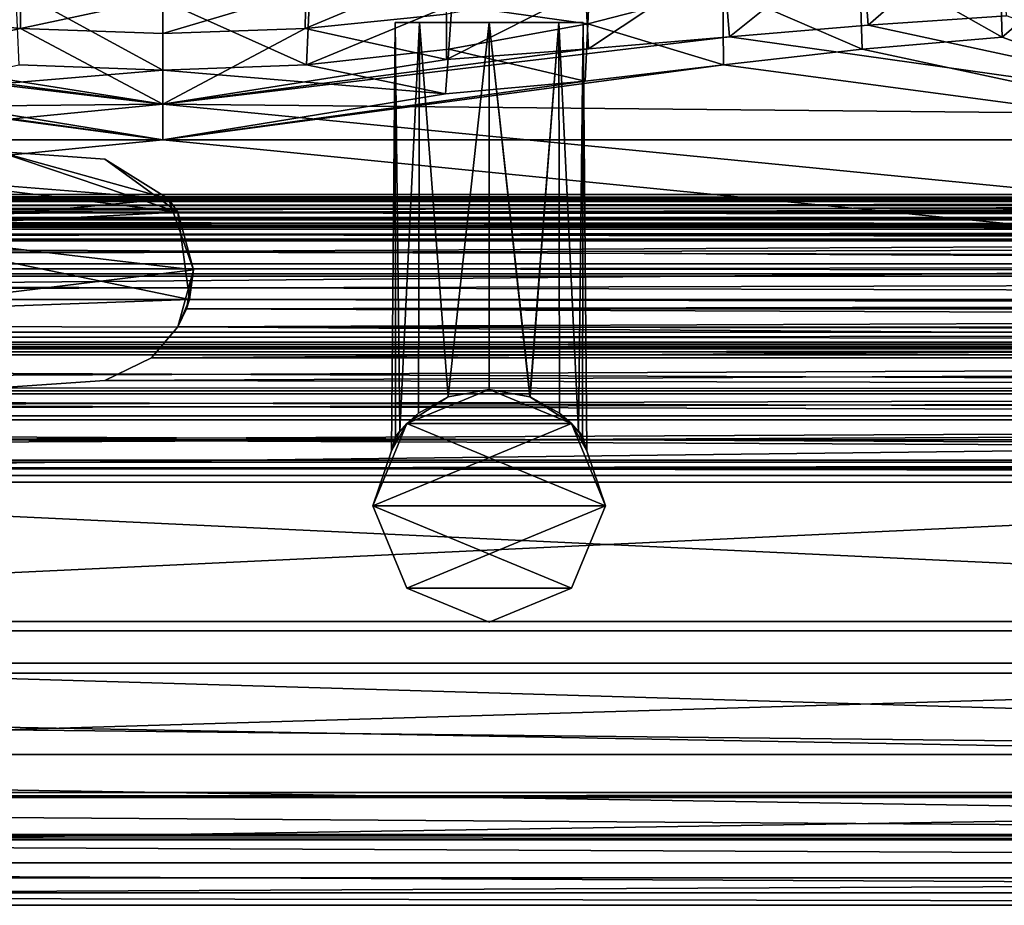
# Model space of a CAD drawing. Header units: metres. Extents: x 0 to 804, y -808 to 0.
# Tile 29 of 105: x 392 to 462, y -808 to -745. Entities that reach past the tile are written whole.
import ezdxf

# ---------------------------------------------------------------- set-up
doc = ezdxf.new("R2010")
doc.units = ezdxf.units.M

msp = doc.modelspace()

# ---------------------------------------------------------------- linework, layer by layer
at = {"layer": 'None012'}
for points in [[(403.065704, -758.395264, 196.059692), (382.898804, -755.893799, 196.059692), (390.303925, -754.105164, 196.059692)], [(390.303925, -754.105164, 2030.059692), (382.898804, -755.893799, 2030.059692), (402.418427, -757.455505, 2030.059692)], [(397.9039, -754.629761, 196.059692), (403.065704, -758.395264, 196.059692), (390.303925, -754.105164, 196.059692)], [(390.303925, -754.105164, 2030.059692), (397.9039, -754.629761, 2030.059692), (390.303925, -754.105164, 196.059692)], [(397.9039, -754.629761, 2030.059692), (397.9039, -754.629761, 196.059692), (390.303925, -754.105164, 196.059692)], [(397.9039, -754.629761, 2030.059692), (390.303925, -754.105164, 2030.059692), (402.418427, -757.455505, 2030.059692)], [(397.9039, -754.629761, 2030.059692), (402.418427, -757.455505, 2030.059692), (397.9039, -754.629761, 196.059692)], [(402.418427, -757.455505, 2030.059692), (403.065704, -758.395264, 196.059692), (397.9039, -754.629761, 196.059692)], [(382.898804, -755.893799, 196.059692), (403.065704, -758.395264, 196.059692), (379.755951, -759.603943, 196.059692)], [(402.418427, -757.455505, 2030.059692), (382.898804, -755.893799, 2030.059692), (379.755951, -759.603943, 2030.059692)], [(734.166931, -757.62915, 2059.741455), (734.166931, -757.134216, 2058.244873), (76.706596, -757.62915, 2059.741455)], [(734.166931, -757.134216, 2058.244873), (76.706596, -757.134216, 2058.244873), (76.706596, -757.62915, 2059.741455)], [(734.166931, -757.134216, 2058.244873), (734.166931, -757.928223, 2057.706299), (76.706596, -757.134216, 2058.244873)], [(734.166931, -757.928223, 2057.706299), (76.706596, -757.928223, 2057.706299), (76.706596, -757.134216, 2058.244873)], [(76.706596, -757.450256, 166.680649), (76.706596, -757.134216, 167.874451), (734.166931, -757.62915, 166.377975)], [(76.706596, -757.134216, 167.874451), (734.166931, -757.134216, 167.874451), (734.166931, -757.62915, 166.377975)], [(76.706596, -757.134216, 167.874451), (76.706596, -757.928223, 168.413025), (734.166931, -757.134216, 167.874451)], [(76.706596, -757.928223, 168.413025), (734.166931, -757.928223, 168.413025), (734.166931, -757.134216, 167.874451)], [(734.166931, -757.928467, 2038.013062), (734.166931, -757.134399, 2037.474731), (76.706596, -757.928772, 2038.013062)], [(76.706596, -757.928772, 2038.013062), (734.166931, -757.134399, 2037.474731), (76.706596, -757.134399, 2037.474854)], [(734.166931, -757.134399, 2037.474731), (734.166931, -757.450378, 2036.28064), (76.706596, -757.134399, 2037.474854)], [(76.706596, -757.134399, 2037.474854), (734.166931, -757.450378, 2036.28064), (76.706596, -757.450378, 2036.28064)], [(76.706596, -757.928467, 188.106323), (76.706596, -757.134399, 188.644684), (734.166931, -757.928467, 188.106323)], [(734.166931, -757.928467, 188.106323), (76.706596, -757.134399, 188.644684), (734.166931, -757.134399, 188.644684)], [(76.706596, -757.134399, 188.644684), (76.706596, -757.625854, 190.123825), (734.166931, -757.134399, 188.644684)], [(734.166931, -757.134399, 188.644684), (76.706596, -757.625854, 190.123825), (734.166931, -757.450378, 189.838791)], [(76.706596, -758.126831, 163.555466), (76.706596, -757.450256, 166.680649), (734.166931, -757.62915, 166.377975)], [(734.166931, -759.395203, 2034.28894), (76.706596, -758.977234, 2034.404419), (734.166931, -757.450378, 2036.28064)], [(76.706596, -758.977234, 2034.404419), (76.706596, -757.450378, 2036.28064), (734.166931, -757.450378, 2036.28064)], [(76.706596, -757.625854, 190.123825), (76.706596, -759.395203, 191.83049), (734.166931, -757.450378, 189.838791)], [(76.706596, -759.395203, 191.83049), (734.166931, -759.395203, 191.83049), (734.166931, -757.450378, 189.838791)], [(734.166931, -758.126831, 2062.563965), (734.166931, -757.62915, 2059.741455), (76.706596, -758.126831, 2062.563965)], [(734.166931, -757.62915, 2059.741455), (76.706596, -757.62915, 2059.741455), (76.706596, -758.126831, 2062.563965)], [(734.166931, -758.126831, 163.555466), (76.706596, -758.126831, 163.555466), (734.166931, -757.62915, 166.377975)], [(734.166931, -757.928223, 2057.706299), (734.166931, -758.848694, 2057.977051), (76.706596, -757.928223, 2057.706299)], [(734.166931, -758.848694, 2057.977051), (76.706596, -758.848694, 2057.977051), (76.706596, -757.928223, 2057.706299)], [(76.706596, -757.928223, 168.413025), (76.706596, -758.848694, 168.142456), (734.166931, -757.928223, 168.413025)], [(76.706596, -758.848694, 168.142456), (734.166931, -758.848694, 168.142456), (734.166931, -757.928223, 168.413025)], [(734.166931, -758.848877, 2037.74231), (734.166931, -757.928467, 2038.013062), (76.706596, -758.849182, 2037.742065)], [(76.706596, -758.849182, 2037.742065), (734.166931, -757.928467, 2038.013062), (76.706596, -757.928772, 2038.013062)], [(734.166931, -758.848877, 188.377106), (76.706596, -758.848877, 188.377106), (76.706596, -757.928467, 188.106323)], [(734.166931, -758.848877, 188.377106), (76.706596, -757.928467, 188.106323), (734.166931, -757.928467, 188.106323)], [(402.418427, -757.455505, 2030.059692), (379.755951, -759.603943, 2030.059692), (404.178284, -762.481689, 2030.059692)], [(402.418427, -757.455505, 2030.059692), (404.178284, -762.481689, 2030.059692), (403.065704, -758.395264, 196.059692)], [(76.706596, -758.126831, 2062.563965), (76.706596, -758.773376, 2063.055176), (734.166931, -758.126831, 2062.563965)], [(76.706596, -758.773376, 2063.055176), (734.166931, -758.773376, 2063.055176), (734.166931, -758.126831, 2062.563965)], [(734.166931, -758.126831, 163.555466), (734.166931, -758.773376, 163.064209), (76.706596, -758.126831, 163.555466)], [(734.166931, -758.773376, 163.064209), (76.706596, -758.773376, 163.064209), (76.706596, -758.126831, 163.555466)], [(403.065704, -758.395264, 196.059692), (403.899353, -764.577271, 196.059692), (379.755951, -759.603943, 196.059692)], [(404.178284, -762.481689, 2030.059692), (403.899353, -764.577271, 196.059692), (403.065704, -758.395264, 196.059692)], [(76.706596, -758.773376, 2063.055176), (76.706596, -758.977234, 2063.059814), (734.166931, -758.773376, 2063.055176)], [(76.706596, -758.977234, 2063.059814), (734.166931, -759.317688, 2062.452637), (734.166931, -758.773376, 2063.055176)], [(76.706596, -758.773376, 163.064209), (734.166931, -758.773376, 163.064209), (76.706596, -758.977234, 163.119003)], [(734.166931, -758.773376, 163.064209), (734.166931, -759.317688, 163.666733), (76.706596, -758.977234, 163.119003)], [(734.166931, -758.848694, 2057.977051), (734.166931, -758.911865, 2059.210449), (76.706596, -758.848694, 2057.977051)], [(734.166931, -758.911865, 2059.210449), (76.706596, -758.977234, 2058.175293), (76.706596, -758.848694, 2057.977051)], [(76.706596, -758.848694, 168.142456), (76.706596, -758.977234, 167.944183), (734.166931, -758.848694, 168.142456)], [(76.706596, -758.977234, 167.944183), (76.706596, -758.977234, 166.25499), (734.166931, -758.848694, 168.142456)], [(734.166931, -758.848694, 168.142456), (76.706596, -758.977234, 166.25499), (734.166931, -758.911865, 166.908859)], [(734.166931, -758.881165, 2036.011597), (734.166931, -758.848877, 2037.74231), (76.706596, -758.977234, 2035.85498)], [(734.166931, -758.848877, 2037.74231), (76.706596, -758.977234, 2037.544434), (76.706596, -758.977234, 2035.85498)], [(76.706596, -758.977234, 2037.544434), (734.166931, -758.848877, 2037.74231), (76.706596, -758.849182, 2037.742065)], [(350.67746, -758.911865, 189.610458), (76.706596, -758.848877, 188.377106), (734.166931, -758.848877, 188.377106)], [(734.166931, -758.881165, 2036.011597), (76.706596, -758.977234, 2035.85498), (734.166931, -759.603638, 2035.470703)], [(734.166931, -758.881165, 190.107834), (734.166931, -759.603638, 190.648727), (76.706596, -758.977234, 189.423004)], [(734.166931, -758.881165, 190.107834), (76.706596, -758.977234, 189.423004), (350.67746, -758.911865, 189.610458)], [(734.166931, -758.911865, 2059.210449), (734.166931, -759.603638, 2060.248779), (76.706596, -758.977234, 2059.022949)], [(734.166931, -758.911865, 2059.210449), (76.706596, -758.977234, 2059.022949), (76.706596, -758.977234, 2058.175293)], [(734.166931, -758.911865, 166.908859), (76.706596, -758.977234, 166.25499), (734.166931, -759.603638, 165.87059)], [(76.706596, -762.924561, 2033.666626), (76.706596, -758.977234, 2034.404419), (734.166931, -759.395203, 2034.28894)], [(76.706596, -758.977234, 2035.85498), (76.706596, -759.603638, 2035.470703), (734.166931, -759.603638, 2035.470703)], [(734.166931, -759.603638, 2060.248779), (76.706596, -759.603638, 2060.248779), (76.706596, -758.977234, 2059.022949)], [(76.706596, -758.977234, 2063.059814), (76.706596, -759.317688, 2062.452637), (734.166931, -759.317688, 2062.452637)], [(76.706596, -758.977234, 163.119003), (734.166931, -759.317688, 163.666733), (76.706596, -759.317688, 163.666733)], [(76.706596, -758.977234, 166.25499), (76.706596, -759.603638, 165.87059), (734.166931, -759.603638, 165.87059)], [(734.166931, -759.603638, 190.648727), (76.706596, -759.603638, 190.648727), (76.706596, -758.977234, 189.423004)], [(734.166931, -759.607605, 2061.739258), (734.166931, -759.317688, 2062.452637), (76.706596, -759.607605, 2061.739258)], [(734.166931, -759.317688, 2062.452637), (76.706596, -759.317688, 2062.452637), (76.706596, -759.607605, 2061.739258)], [(76.706596, -759.607605, 164.380203), (76.706596, -759.317688, 163.666733), (734.166931, -759.607605, 164.380203)], [(76.706596, -759.317688, 163.666733), (734.166931, -759.317688, 163.666733), (734.166931, -759.607605, 164.380203)], [(734.166931, -758.881165, 190.107834), (350.67746, -758.911865, 189.610458), (734.166931, -758.848877, 188.377106)], [(734.166931, -762.924561, 2033.666626), (76.706596, -762.924561, 2033.666626), (734.166931, -759.395203, 2034.28894)], [(734.166931, -759.395203, 191.83049), (76.706596, -759.395203, 191.83049), (734.166931, -762.924561, 192.452805)], [(76.706596, -759.395203, 191.83049), (76.706596, -762.924561, 192.452805), (734.166931, -762.924561, 192.452805)], [(734.166931, -759.603638, 2035.470703), (76.706596, -759.603638, 2035.470703), (734.166931, -760.429932, 2035.324951)], [(76.706596, -759.603638, 2035.470703), (76.706596, -760.429932, 2035.324951), (734.166931, -760.429932, 2035.324951)], [(734.166931, -760.429932, 2060.394531), (76.706596, -760.429932, 2060.394531), (734.166931, -759.603638, 2060.248779)], [(76.706596, -760.429932, 2060.394531), (76.706596, -759.603638, 2060.248779), (734.166931, -759.603638, 2060.248779)], [(734.166931, -759.603638, 165.87059), (76.706596, -759.603638, 165.87059), (734.166931, -760.429932, 165.724899)], [(76.706596, -759.603638, 165.87059), (76.706596, -760.429932, 165.724899), (734.166931, -760.429932, 165.724899)], [(76.706596, -760.429932, 190.794479), (76.706596, -759.603638, 190.648727), (734.166931, -760.429932, 190.794479)], [(76.706596, -759.603638, 190.648727), (734.166931, -759.603638, 190.648727), (734.166931, -760.429932, 190.794479)], [(734.166931, -760.317627, 2061.440918), (734.166931, -759.607605, 2061.739258), (76.706596, -760.317627, 2061.440918)], [(734.166931, -759.607605, 2061.739258), (76.706596, -759.607605, 2061.739258), (76.706596, -760.317627, 2061.440918)], [(76.706596, -760.317627, 164.678574), (76.706596, -759.607605, 164.380203), (734.166931, -760.317627, 164.678574)], [(76.706596, -759.607605, 164.380203), (734.166931, -759.607605, 164.380203), (734.166931, -760.317627, 164.678574)], [(379.755951, -759.603943, 196.059692), (403.899353, -764.577271, 196.059692), (379.779633, -765.449707, 196.059692)], [(379.755951, -759.603943, 2030.059692), (379.779633, -765.449707, 2030.059692), (404.178284, -762.481689, 2030.059692)], [(76.706596, -760.317627, 2061.440918), (76.706596, -766.16394, 2061.440918), (734.166931, -760.317627, 2061.440918)], [(76.706596, -766.16394, 2061.440918), (734.166931, -766.911072, 2061.440918), (734.166931, -760.317627, 2061.440918)], [(76.706596, -760.317627, 164.678574), (734.166931, -760.317627, 164.678574), (76.706596, -766.16394, 164.678574)], [(734.166931, -760.317627, 164.678574), (734.166931, -766.911072, 164.678574), (76.706596, -766.16394, 164.678574)], [(734.166931, -762.061462, 2035.764038), (734.166931, -760.429932, 2035.324951), (76.706596, -762.061462, 2035.764038)], [(734.166931, -760.429932, 2035.324951), (76.706596, -760.429932, 2035.324951), (76.706596, -762.061462, 2035.764038)], [(734.166931, -760.429932, 2060.394531), (734.166931, -762.061584, 2059.955322), (76.706596, -760.429932, 2060.394531)], [(734.166931, -762.061584, 2059.955322), (76.706596, -762.061584, 2059.955322), (76.706596, -760.429932, 2060.394531)], [(76.706596, -760.429932, 165.724899), (76.706596, -762.061584, 166.164032), (734.166931, -760.429932, 165.724899)], [(76.706596, -762.061584, 166.164032), (734.166931, -762.061584, 166.164032), (734.166931, -760.429932, 165.724899)], [(76.706596, -762.061462, 190.355423), (76.706596, -760.429932, 190.794479), (734.166931, -762.061462, 190.355423)], [(76.706596, -760.429932, 190.794479), (734.166931, -760.429932, 190.794479), (734.166931, -762.061462, 190.355423)], [(734.166931, -762.777283, 2037.294556), (734.166931, -762.061462, 2035.764038), (76.706596, -762.777283, 2037.294556)], [(734.166931, -762.061462, 2035.764038), (76.706596, -762.061462, 2035.764038), (76.706596, -762.777283, 2037.294556)], [(76.706596, -762.777283, 188.824814), (76.706596, -762.061462, 190.355423), (734.166931, -762.777283, 188.824814)], [(76.706596, -762.061462, 190.355423), (734.166931, -762.061462, 190.355423), (734.166931, -762.777283, 188.824814)], [(734.166931, -762.061584, 2059.955322), (734.166931, -762.777283, 2058.424805), (76.706596, -762.061584, 2059.955322)], [(734.166931, -762.777283, 2058.424805), (76.706596, -762.777283, 2058.424805), (76.706596, -762.061584, 2059.955322)], [(76.706596, -762.061584, 166.164032), (76.706596, -762.777283, 167.694504), (734.166931, -762.061584, 166.164032)], [(76.706596, -762.777283, 167.694504), (734.166931, -762.777283, 167.694504), (734.166931, -762.061584, 166.164032)], [(734.166931, -762.777283, 2058.424805), (734.166931, -762.777283, 2037.294556), (76.706596, -762.777283, 2058.424805)], [(734.166931, -762.777283, 2037.294556), (76.706596, -762.777283, 2037.294556), (76.706596, -762.777283, 2058.424805)], [(734.166931, -762.777283, 167.694504), (76.706596, -762.777283, 167.694504), (734.166931, -762.777283, 188.824814)], [(76.706596, -762.777283, 167.694504), (76.706596, -762.777283, 188.824814), (734.166931, -762.777283, 188.824814)], [(404.178284, -762.481689, 2030.059692), (379.779633, -765.449707, 2030.059692), (403.899353, -764.577271, 2030.059692)], [(403.894318, -764.595825, 2024.464722), (403.080902, -766.533386, 207.213135), (404.178284, -762.481689, 2030.059692)], [(404.178284, -762.481689, 2030.059692), (403.080902, -766.533386, 207.213135), (403.688232, -765.242126, 204.962509)], [(403.688232, -765.242126, 204.962509), (403.899353, -764.577271, 201.462875), (404.178284, -762.481689, 2030.059692)], [(403.899353, -764.577271, 2030.059692), (403.894318, -764.595825, 2024.464722), (404.178284, -762.481689, 2030.059692)], [(403.899353, -764.577271, 201.462875), (403.899353, -764.577271, 196.059692), (404.178284, -762.481689, 2030.059692)], [(76.706596, -764.577271, 2031.696899), (76.706596, -762.924561, 2033.666626), (734.166931, -764.577271, 2031.696899)], [(76.706596, -762.924561, 2033.666626), (734.166931, -762.924561, 2033.666626), (734.166931, -764.577271, 2031.696899)], [(76.706596, -762.924561, 192.452805), (76.706596, -764.577271, 194.42247), (734.166931, -762.924561, 192.452805)], [(76.706596, -764.577271, 194.42247), (734.166931, -764.577271, 194.42247), (734.166931, -762.924561, 192.452805)], [(734.166931, -764.577271, 2031.696899), (403.899353, -764.577271, 2030.059692), (76.706596, -764.577271, 2031.696899)], [(403.899353, -764.577271, 2030.059692), (379.779633, -765.449707, 2030.059692), (76.706596, -764.577271, 2031.696899)], [(379.779633, -765.449707, 196.059692), (403.899353, -764.577271, 196.059692), (76.706596, -764.577271, 194.42247)], [(76.706596, -764.577271, 194.42247), (403.899353, -764.577271, 196.059692), (734.166931, -764.577271, 194.42247)], [(403.894318, -764.595825, 2024.464722), (403.688232, -765.242126, 2021.15686), (403.080902, -766.533386, 207.213135)], [(734.166931, -765.242126, 2021.15686), (403.688232, -765.242126, 2021.15686), (734.166931, -764.577271, 2024.656494)], [(403.688232, -765.242126, 2021.15686), (403.894318, -764.595825, 2024.464722), (734.166931, -764.577271, 2024.656494)], [(403.899353, -764.577271, 201.462875), (403.688232, -765.242126, 204.962509), (734.166931, -765.242126, 204.962509)], [(734.166931, -764.577271, 2024.656494), (403.894318, -764.595825, 2024.464722), (403.899353, -764.577271, 2030.059692)], [(734.166931, -764.577271, 2031.696899), (734.166931, -764.577271, 2024.656494), (403.899353, -764.577271, 2030.059692)], [(403.899353, -764.577271, 196.059692), (734.166931, -764.577271, 201.462875), (734.166931, -764.577271, 194.42247)], [(403.899353, -764.577271, 196.059692), (403.899353, -764.577271, 201.462875), (734.166931, -764.577271, 201.462875)], [(734.166931, -764.577271, 201.462875), (403.899353, -764.577271, 201.462875), (734.166931, -765.242126, 204.962509)], [(734.166931, -766.535828, 2018.904175), (403.080902, -766.533386, 2018.90625), (403.688232, -765.242126, 2021.15686)], [(403.688232, -765.242126, 204.962509), (403.080902, -766.533386, 207.213135), (734.166931, -765.242126, 204.962509)], [(403.080902, -766.533386, 207.213135), (734.166931, -766.535828, 207.215256), (734.166931, -765.242126, 204.962509)], [(403.688232, -765.242126, 2021.15686), (403.080902, -766.533386, 2018.90625), (403.080902, -766.533386, 207.213135)], [(734.166931, -765.242126, 2021.15686), (734.166931, -766.535828, 2018.904175), (403.688232, -765.242126, 2021.15686)], [(76.706596, -766.16394, 2061.440918), (76.706596, -766.911072, 2061.440918), (734.166931, -766.911072, 2061.440918)], [(76.706596, -766.16394, 164.678574), (734.166931, -766.911072, 164.678574), (76.706596, -766.911072, 164.678574)], [(734.166931, -767.621033, 2061.739258), (734.166931, -766.911072, 2061.440918), (76.706596, -767.621033, 2061.739258)], [(734.166931, -766.911072, 2061.440918), (76.706596, -766.911072, 2061.440918), (76.706596, -767.621033, 2061.739258)], [(76.706596, -767.621399, 164.379883), (76.706596, -766.911072, 164.678574), (734.166931, -767.621033, 164.380234)], [(76.706596, -766.911072, 164.678574), (734.166931, -766.911072, 164.678574), (734.166931, -767.621033, 164.380234)], [(734.166931, -768.724854, 2017.956909), (401.195282, -768.729919, 2017.956299), (403.080902, -766.533386, 2018.90625)], [(403.080902, -766.533386, 207.213135), (401.195282, -768.729919, 208.163086), (734.166931, -766.535828, 207.215256)], [(403.080902, -766.533386, 207.213135), (403.080902, -766.533386, 2018.90625), (401.195282, -768.729919, 208.163086)], [(403.080902, -766.533386, 2018.90625), (401.195282, -768.729919, 2017.956299), (401.195282, -768.729919, 208.163086)], [(401.195282, -768.729919, 208.163086), (734.166931, -768.724854, 208.162506), (734.166931, -766.535828, 207.215256)], [(734.166931, -766.535828, 2018.904175), (734.166931, -768.724854, 2017.956909), (403.080902, -766.533386, 2018.90625)], [(734.166931, -767.911011, 2062.452637), (734.166931, -767.621033, 2061.739258), (76.706596, -767.911011, 2062.452637)], [(734.166931, -767.621033, 2061.739258), (76.706596, -767.621033, 2061.739258), (76.706596, -767.911011, 2062.452637)], [(76.706596, -767.621399, 164.379883), (734.166931, -767.621033, 164.380234), (734.166931, -767.911011, 163.666733)], [(76.706596, -767.911011, 163.666733), (76.706596, -767.621399, 164.379883), (734.166931, -767.911011, 163.666733)], [(734.166931, -768.0849, 2062.880859), (734.166931, -767.911011, 2062.452637), (76.706596, -768.085205, 2062.881104)], [(734.166931, -767.911011, 2062.452637), (76.706596, -767.911011, 2062.452637), (76.706596, -768.085205, 2062.881104)], [(76.706596, -768.0849, 163.238586), (76.706596, -767.911011, 163.666733), (734.166931, -768.0849, 163.238586)], [(76.706596, -767.911011, 163.666733), (734.166931, -767.911011, 163.666733), (734.166931, -768.0849, 163.238586)], [(734.166931, -768.510925, 2063.059814), (734.166931, -768.0849, 2062.880859), (76.706596, -768.510925, 2063.059814)], [(734.166931, -768.0849, 2062.880859), (76.706596, -768.085205, 2062.881104), (76.706596, -768.510925, 2063.059814)], [(76.706596, -768.510925, 163.059677), (76.706596, -768.0849, 163.238586), (734.166931, -768.510925, 163.059677)], [(76.706596, -768.0849, 163.238586), (734.166931, -768.0849, 163.238586), (734.166931, -768.510925, 163.059677)], [(734.166931, -771.269714, 2062.226074), (734.166931, -768.510925, 2063.059814), (76.706596, -771.269714, 2062.226074)], [(734.166931, -768.510925, 2063.059814), (76.706596, -768.510925, 2063.059814), (76.706596, -771.269714, 2062.226074)], [(76.706596, -771.269714, 163.893341), (76.706596, -768.510925, 163.059677), (734.166931, -771.269714, 163.893341)], [(76.706596, -768.510925, 163.059677), (734.166931, -768.510925, 163.059677), (734.166931, -771.269714, 163.893341)], [(401.195282, -768.729919, 2017.956299), (734.166931, -768.724854, 2017.956909), (397.9039, -770.324707, 2018.093994)], [(734.166931, -768.724854, 2017.956909), (734.166931, -771.068848, 2018.397705), (397.9039, -770.324707, 2018.093994)], [(401.195282, -768.729919, 208.163086), (397.9039, -770.324707, 208.025375), (734.166931, -768.724854, 208.162506)], [(397.9039, -770.324707, 208.025375), (734.166931, -771.068848, 207.721634), (734.166931, -768.724854, 208.162506)], [(401.195282, -768.729919, 208.163086), (401.195282, -768.729919, 2017.956299), (397.9039, -770.324707, 2018.093994)], [(397.9039, -770.324707, 2018.093994), (397.9039, -770.324707, 208.025375), (401.195282, -768.729919, 208.163086)], [(397.9039, -770.324707, 2018.093994), (734.166931, -771.068848, 2018.397705), (390.302429, -770.849243, 2018.289185)], [(397.9039, -770.324707, 208.025375), (390.302429, -770.849243, 207.830261), (734.166931, -771.068848, 207.721634)], [(397.9039, -770.324707, 2018.093994), (390.302429, -770.849243, 2018.289185), (397.9039, -770.324707, 208.025375)], [(390.302429, -770.849243, 2018.289185), (390.302429, -770.849243, 207.830261), (397.9039, -770.324707, 208.025375)], [(734.166931, -771.068848, 2018.397705), (76.706596, -771.068665, 2018.397705), (390.302429, -770.849243, 2018.289185)], [(390.302429, -770.849243, 207.830261), (76.706596, -771.068665, 207.721741), (734.166931, -771.068848, 207.721634)], [(734.166931, -771.068848, 2018.397705), (734.166931, -772.827515, 2020.309326), (76.706596, -771.068665, 2018.397705)], [(734.166931, -772.827515, 2020.309326), (76.706596, -772.827515, 2020.309326), (76.706596, -771.068665, 2018.397705)], [(734.166931, -771.068848, 207.721634), (76.706596, -771.068665, 207.721741), (76.706596, -772.827515, 205.810043)], [(76.706596, -772.827515, 205.810043), (734.166931, -772.827515, 205.810043), (734.166931, -771.068848, 207.721634)], [(734.166931, -773.114197, 2060.011719), (734.166931, -771.269714, 2062.226074), (76.706596, -773.114197, 2060.011719)], [(734.166931, -771.269714, 2062.226074), (76.706596, -771.269714, 2062.226074), (76.706596, -773.114197, 2060.011719)], [(76.706596, -773.114197, 166.107712), (76.706596, -771.269714, 163.893341), (734.166931, -773.114197, 166.107712)], [(76.706596, -771.269714, 163.893341), (734.166931, -771.269714, 163.893341), (734.166931, -773.114197, 166.107712)], [(734.166931, -772.827515, 2020.309326), (734.166931, -775.973938, 2030.003906), (76.706596, -772.827515, 2020.309326)], [(734.166931, -775.973938, 2030.003906), (76.706596, -775.973755, 2030.003174), (76.706596, -772.827515, 2020.309326)], [(76.706596, -772.827515, 205.810043), (76.706596, -775.973755, 196.11618), (734.166931, -772.827515, 205.810043)], [(76.706596, -775.973755, 196.11618), (734.166931, -775.973938, 196.115448), (734.166931, -772.827515, 205.810043)], [(734.166931, -776.120361, 2050.272461), (734.166931, -773.114197, 2060.011719), (76.706596, -776.120422, 2050.272217)], [(734.166931, -773.114197, 2060.011719), (76.706596, -773.114197, 2060.011719), (76.706596, -776.120422, 2050.272217)], [(76.706596, -776.120422, 175.847122), (76.706596, -773.114197, 166.107712), (734.166931, -776.120361, 175.846878)], [(76.706596, -773.114197, 166.107712), (734.166931, -773.114197, 166.107712), (734.166931, -776.120361, 175.846878)], [(734.166931, -775.973938, 2030.003906), (734.166931, -777.072571, 2040.130859), (76.706596, -775.973755, 2030.003174)], [(734.166931, -777.072571, 2040.130859), (76.706596, -777.072571, 2040.130371), (76.706596, -775.973755, 2030.003174)], [(76.706596, -775.973755, 196.11618), (76.706596, -777.072571, 185.98909), (734.166931, -775.973938, 196.115448)], [(76.706596, -777.072571, 185.98909), (734.166931, -777.072571, 185.988586), (734.166931, -775.973938, 196.115448)], [(734.166931, -777.072571, 2040.130859), (734.166931, -776.120361, 2050.272461), (76.706596, -777.072571, 2040.130371)], [(734.166931, -776.120361, 2050.272461), (76.706596, -776.120422, 2050.272217), (76.706596, -777.072571, 2040.130371)], [(76.706596, -776.120422, 175.847122), (734.166931, -776.120361, 175.846878), (734.166931, -777.072571, 185.988586)], [(76.706596, -777.072571, 185.98909), (76.706596, -776.120422, 175.847122), (734.166931, -777.072571, 185.988586)]]:
    msp.add_3dface(points, dxfattribs=at)
at = {"layer": 'None012311'}
for points in [[(452.016724, -745.139099, 149.618958), (461.409576, -736.948364, 135.6259), (451.507996, -738.483093, 135.457886)], [(461.804413, -744.484192, 149.764496), (461.409576, -736.948364, 135.6259), (452.016724, -745.139099, 149.618958)], [(461.275299, -738.566711, 132.223526), (471.367432, -737.544922, 132.241364), (461.508057, -745.983521, 146.140884)], [(471.367432, -737.544922, 132.241364), (481.549255, -753.259888, 160.059708), (461.508057, -745.983521, 146.140884)], [(441.716827, -740.464661, 135.21965), (442.184753, -745.953247, 149.416168), (451.507996, -738.483093, 135.457886)], [(442.184753, -745.953247, 149.416168), (452.016724, -745.139099, 149.618958), (451.507996, -738.483093, 135.457886)], [(451.361053, -740.250122, 132.194138), (461.275299, -738.566711, 132.223526), (461.508057, -745.983521, 146.140884)], [(431.961548, -742.583069, 134.950577), (432.190308, -746.823486, 149.179596), (441.716827, -740.464661, 135.21965)], [(432.190308, -746.823486, 149.179596), (442.184753, -745.953247, 149.416168), (441.716827, -740.464661, 135.21965)], [(451.58847, -746.843445, 146.12587), (441.709808, -742.566162, 132.153717), (451.361053, -740.250122, 132.194138)], [(461.508057, -745.983521, 146.140884), (451.58847, -746.843445, 146.12587), (451.361053, -740.250122, 132.194138)], [(412.144653, -742.705933, 120.382614), (412.102539, -745.37616, 134.609879), (422.14093, -741.167664, 120.504967)], [(412.102539, -745.37616, 134.609879), (422.118896, -744.355652, 134.726395), (422.14093, -741.167664, 120.504967)], [(422.489807, -743.694336, 118.087204), (432.320404, -740.970276, 118.13475), (432.138489, -745.037598, 132.110565)], [(432.138489, -745.037598, 132.110565), (432.320404, -740.970276, 118.13475), (441.709808, -742.566162, 132.153717)], [(422.116302, -747.578064, 148.971954), (431.961548, -742.583069, 134.950577), (422.118896, -744.355652, 134.726395)], [(432.190308, -746.823486, 149.179596), (431.961548, -742.583069, 134.950577), (422.116302, -747.578064, 148.971954)], [(441.76004, -747.94989, 146.106552), (432.138489, -745.037598, 132.110565), (441.709808, -742.566162, 132.153717)], [(441.76004, -747.94989, 146.106552), (441.709808, -742.566162, 132.153717), (451.58847, -746.843445, 146.12587)], [(381.914124, -744.355652, 134.726395), (391.930481, -745.37616, 134.609879), (391.888397, -742.705933, 120.382614)], [(402.01651, -743.383301, 104.046799), (402.01651, -748.321594, 132.053253), (391.599426, -742.643616, 104.059708)], [(402.01651, -748.321594, 132.053253), (391.837158, -747.951782, 132.059708), (391.599426, -742.643616, 104.059708)], [(391.888397, -742.705933, 120.382614), (391.930481, -745.37616, 134.609879), (402.01651, -743.210327, 120.342422)], [(391.930481, -745.37616, 134.609879), (402.01651, -745.719727, 134.573669), (402.01651, -743.210327, 120.342422)], [(402.01651, -743.383301, 104.046799), (412.433594, -742.643616, 104.059708), (412.195862, -747.951782, 132.059708)], [(402.01651, -743.210327, 120.342422), (402.01651, -745.719727, 134.573669), (412.144653, -742.705933, 120.382614)], [(402.01651, -745.719727, 134.573669), (412.102539, -745.37616, 134.609879), (412.144653, -742.705933, 120.382614)], [(412.433594, -742.643616, 104.059708), (422.489807, -743.694336, 118.087204), (412.195862, -747.951782, 132.059708)], [(402.01651, -743.383301, 104.046799), (412.195862, -747.951782, 132.059708), (402.01651, -748.321594, 132.053253)], [(412.195862, -747.951782, 132.059708), (422.489807, -743.694336, 118.087204), (422.27066, -746.849731, 132.078949)], [(422.489807, -743.694336, 118.087204), (432.138489, -745.037598, 132.110565), (422.27066, -746.849731, 132.078949)], [(391.930481, -745.37616, 134.609879), (381.914124, -744.355652, 134.726395), (381.916718, -747.578064, 148.971954)], [(412.102539, -745.37616, 134.609879), (422.116302, -747.578064, 148.971954), (422.118896, -744.355652, 134.726395)], [(481.549255, -751.527832, 163.059708), (461.804413, -744.484192, 149.764496), (452.016724, -745.139099, 149.618958)], [(381.916718, -747.578064, 148.971954), (402.01651, -750.742554, 163.059708), (391.930481, -745.37616, 134.609879)], [(402.01651, -750.742554, 163.059708), (402.01651, -745.719727, 134.573669), (391.930481, -745.37616, 134.609879)], [(402.01651, -745.719727, 134.573669), (402.01651, -750.742554, 163.059708), (412.102539, -745.37616, 134.609879)], [(402.01651, -750.742554, 163.059708), (422.116302, -747.578064, 148.971954), (412.102539, -745.37616, 134.609879)], [(422.27066, -746.849731, 132.078949), (432.138489, -745.037598, 132.110565), (431.956604, -749.10498, 146.086395)], [(431.956604, -749.10498, 146.086395), (432.138489, -745.037598, 132.110565), (441.76004, -747.94989, 146.106552)], [(452.016724, -745.139099, 149.618958), (442.184753, -745.953247, 149.416168), (481.549255, -751.527832, 163.059708)], [(402.01651, -750.742554, 163.059708), (361.848267, -745.953247, 149.416168), (322.483765, -751.527832, 163.059708)], [(371.842712, -746.823486, 149.179596), (361.848267, -745.953247, 149.416168), (402.01651, -750.742554, 163.059708)], [(481.549255, -751.527832, 163.059708), (442.184753, -745.953247, 149.416168), (402.01651, -750.742554, 163.059708)], [(442.184753, -745.953247, 149.416168), (432.190308, -746.823486, 149.179596), (402.01651, -750.742554, 163.059708)], [(481.549255, -753.259888, 160.059708), (451.58847, -746.843445, 146.12587), (461.508057, -745.983521, 146.140884)], [(381.916718, -747.578064, 148.971954), (371.842712, -746.823486, 149.179596), (402.01651, -750.742554, 163.059708)], [(402.01651, -750.742554, 163.059708), (432.190308, -746.823486, 149.179596), (422.116302, -747.578064, 148.971954)], [(422.051514, -750.005127, 146.070679), (412.195862, -747.951782, 132.059708), (422.27066, -746.849731, 132.078949)], [(431.956604, -749.10498, 146.086395), (422.051514, -750.005127, 146.070679), (422.27066, -746.849731, 132.078949)], [(451.58847, -746.843445, 146.12587), (481.549255, -753.259888, 160.059708), (441.76004, -747.94989, 146.106552)], [(402.01651, -753.259888, 160.059708), (322.483765, -753.259888, 160.059708), (362.27298, -747.94989, 146.106552)], [(402.01651, -753.259888, 160.059708), (362.27298, -747.94989, 146.106552), (372.076416, -749.10498, 146.086395)], [(391.837158, -747.951782, 132.059708), (402.01651, -748.321594, 132.053253), (381.981506, -750.005127, 146.070679)], [(402.01651, -753.259888, 160.059708), (431.956604, -749.10498, 146.086395), (441.76004, -747.94989, 146.106552)], [(481.549255, -753.259888, 160.059708), (402.01651, -753.259888, 160.059708), (441.76004, -747.94989, 146.106552)], [(412.195862, -747.951782, 132.059708), (422.051514, -750.005127, 146.070679), (402.01651, -748.321594, 132.053253)], [(402.01651, -748.321594, 132.053253), (402.01651, -753.259888, 160.059708), (381.981506, -750.005127, 146.070679)], [(402.01651, -748.321594, 132.053253), (422.051514, -750.005127, 146.070679), (402.01651, -753.259888, 160.059708)], [(381.981506, -750.005127, 146.070679), (402.01651, -753.259888, 160.059708), (372.076416, -749.10498, 146.086395)], [(422.051514, -750.005127, 146.070679), (431.956604, -749.10498, 146.086395), (402.01651, -753.259888, 160.059708)], [(783.111084, -788.070801, 163.059708), (402.01651, -750.742554, 163.059708), (20.921928, -788.070801, 163.059708)], [(402.01651, -750.742554, 163.059708), (322.483765, -751.527832, 163.059708), (20.921928, -788.070801, 163.059708)], [(481.549255, -751.527832, 163.059708), (402.01651, -750.742554, 163.059708), (783.111084, -788.070801, 163.059708)], [(322.483765, -753.259888, 160.059708), (402.01651, -753.259888, 160.059708), (20.921928, -791.070801, 160.059708)], [(20.921928, -791.070801, 160.059708), (402.01651, -753.259888, 160.059708), (783.111084, -791.070801, 160.059708)], [(402.01651, -753.259888, 160.059708), (481.549255, -753.259888, 160.059708), (783.111084, -791.070801, 160.059708)], [(802.505432, -802.504944, 175), (20.921928, -788.070801, 175), (1.527213, -802.504944, 175)], [(783.111084, -788.070801, 175), (20.921928, -788.070801, 175), (802.505432, -802.504944, 175)], [(783.111084, -788.070801, 175), (783.111084, -788.070801, 163.059708), (20.921928, -788.070801, 175)], [(783.111084, -788.070801, 163.059708), (20.921928, -788.070801, 163.059708), (20.921928, -788.070801, 175)], [(4.501146, -799.531006, 172), (20.921928, -791.070801, 172), (799.531494, -799.531006, 172)], [(20.921928, -791.070801, 172), (783.111084, -791.070801, 172), (799.531494, -799.531006, 172)], [(20.921928, -791.070801, 172), (20.921928, -791.070801, 160.059708), (783.111084, -791.070801, 172)], [(20.921928, -791.070801, 160.059708), (783.111084, -791.070801, 160.059708), (783.111084, -791.070801, 172)], [(4.501146, -799.531006, 172), (799.531494, -799.531006, 172), (187.016327, -799.897583, 130)], [(187.016327, -799.897583, 130), (799.531494, -799.531006, 172), (617.016357, -799.897583, 130)], [(187.016327, -802.897644, 130), (187.016327, -799.897583, 130), (617.016357, -802.897644, 130)], [(187.016327, -799.897583, 130), (617.016357, -799.897583, 130), (617.016357, -802.897644, 130)], [(187.016327, -802.897644, 130), (617.016357, -802.897644, 130), (1.527213, -802.504944, 175)], [(617.016357, -802.897644, 130), (802.505432, -802.504944, 175), (1.527213, -802.504944, 175)]]:
    msp.add_3dface(points, dxfattribs=at)
at = {"layer": 'None012314'}
for points in [[(276.056549, -774.532104, 136), (254.692978, -787.419556, 136), (549.332336, -787.419556, 136)], [(276.056549, -774.532104), (527.96875, -774.532104), (277.01297, -777.532104)], [(276.056549, -774.532104, 136), (527.96875, -774.532104, 136), (276.056549, -774.532104)], [(527.96875, -774.532104, 136), (527.96875, -774.532104), (276.056549, -774.532104)], [(527.96875, -774.532104, 136), (276.056549, -774.532104, 136), (549.332336, -787.419556, 136)], [(277.01297, -777.532104), (527.96875, -774.532104), (527.012329, -777.532104)], [(548.530273, -790.372375, 104.840271), (255.49501, -790.372375, 104.840271), (527.012329, -777.532104, 92)], [(255.49501, -790.372375, 104.840271), (277.01297, -777.532104, 92), (527.012329, -777.532104, 92)], [(277.01297, -777.532104), (527.012329, -777.532104), (277.01297, -777.532104, 92)], [(527.012329, -777.532104), (527.012329, -777.532104, 92), (277.01297, -777.532104, 92)], [(254.692978, -787.419556, 136), (231.601303, -796.849609, 136), (572.42395, -796.849609, 136)], [(549.332336, -787.419556, 136), (254.692978, -787.419556, 136), (572.42395, -796.849609, 136)], [(571.933044, -799.841919, 114.309822), (232.092209, -799.841919, 114.309822), (548.530273, -790.372375, 104.840271)], [(232.092209, -799.841919, 114.309822), (255.49501, -790.372375, 104.840271), (548.530273, -790.372375, 104.840271)], [(231.601303, -796.849609, 136), (207.329834, -802.599854, 136), (596.695435, -802.599854, 136)], [(572.42395, -796.849609, 136), (231.601303, -796.849609, 136), (596.695435, -802.599854, 136)], [(596.415833, -805.592468, 120.060364), (207.609467, -805.592468, 120.060364), (571.933044, -799.841919, 114.309822)], [(207.609467, -805.592468, 120.060364), (232.092209, -799.841919, 114.309822), (571.933044, -799.841919, 114.309822)], [(207.329834, -802.599854, 136), (182.46106, -804.532104, 136), (621.564209, -804.532104, 136)], [(596.695435, -802.599854, 136), (207.329834, -802.599854, 136), (621.564209, -804.532104, 136)], [(182.46106, -804.532104, 136), (172.891327, -806.653442, 136), (631.133972, -806.653442, 136)], [(621.564209, -804.532104, 136), (182.46106, -804.532104, 136), (631.133972, -806.653442, 136)], [(621.564209, -807.532104, 122), (182.46106, -807.532104, 122), (596.415833, -805.592468, 120.060364)], [(182.46106, -807.532104, 122), (207.609467, -805.592468, 120.060364), (596.415833, -805.592468, 120.060364)], [(631.133972, -806.653442, 136), (172.891327, -806.653442, 136), (629.012634, -807.532104, 136)], [(172.891327, -806.653442, 136), (175.012634, -807.532104, 136), (629.012634, -807.532104, 136)], [(182.46106, -807.532104, 122), (621.564209, -807.532104, 122), (175.012634, -807.532104, 136)], [(621.564209, -807.532104, 122), (629.012634, -807.532104, 136), (175.012634, -807.532104, 136)]]:
    msp.add_3dface(points, dxfattribs=at)
at = {"layer": 'None012319'}
for points in [[(418.809967, -773.908264, 1180.074585), (418.208282, -775.308472, 1182.640869), (418.471802, -744.956726, 1182.640869)], [(418.471802, -744.956726, 1182.640869), (418.208282, -775.308472, 1182.640869), (418.507904, -774.301819, 1183.555664)], [(418.809784, -773.908508, 1040.075317), (418.208282, -775.308472, 1042.640869), (418.471802, -744.956726, 1042.640869)], [(418.471802, -744.956726, 1042.640869), (418.208282, -775.308472, 1042.640869), (418.507904, -774.301819, 1043.555664)], [(430.076813, -744.956665, 1188.122925), (418.471802, -744.956726, 1182.640869), (420.195923, -744.956726, 1188.120972)], [(430.076813, -744.956665, 1188.122925), (431.803253, -744.956726, 1182.640869), (418.471802, -744.956726, 1182.640869)], [(430.076813, -744.956665, 1048.122925), (418.471802, -744.956726, 1042.640869), (420.195923, -744.956726, 1048.120972)], [(430.076813, -744.956665, 1048.122925), (431.803253, -744.956726, 1042.640869), (418.471802, -744.956726, 1042.640869)], [(420.19577, -744.956726, 1177.160889), (418.809967, -773.908264, 1180.074585), (418.471802, -744.956726, 1182.640869)], [(418.507904, -774.301819, 1183.555664), (418.803162, -773.917114, 1185.183838), (418.471802, -744.956726, 1182.640869)], [(418.803162, -773.917114, 1185.183838), (420.195923, -744.956726, 1188.120972), (418.471802, -744.956726, 1182.640869)], [(431.803253, -744.956726, 1182.640869), (420.19577, -744.956726, 1177.160889), (418.471802, -744.956726, 1182.640869)], [(420.19577, -744.956726, 1037.160889), (418.809784, -773.908508, 1040.075317), (418.471802, -744.956726, 1042.640869)], [(418.507904, -774.301819, 1043.555664), (418.803162, -773.917114, 1045.183838), (418.471802, -744.956726, 1042.640869)], [(418.803162, -773.917114, 1045.183838), (420.195923, -744.956726, 1048.120972), (418.471802, -744.956726, 1042.640869)], [(431.803253, -744.956726, 1042.640869), (420.19577, -744.956726, 1037.160889), (418.471802, -744.956726, 1042.640869)], [(418.803162, -773.917114, 1185.183838), (420.138336, -772.640381, 1188.042236), (420.195923, -744.956726, 1188.120972)], [(418.803162, -773.917114, 1045.183838), (420.138336, -772.640381, 1048.042236), (420.195923, -744.956726, 1048.120972)], [(420.141998, -772.637573, 1037.234497), (418.809784, -773.908508, 1040.075317), (420.19577, -744.956726, 1037.160889)], [(420.142883, -772.636902, 1177.233276), (418.809967, -773.908264, 1180.074585), (420.19577, -744.956726, 1177.160889)], [(420.138336, -772.640381, 1188.042236), (422.234711, -771.481445, 1189.991333), (420.195923, -744.956726, 1188.120972)], [(420.138336, -772.640381, 1048.042236), (422.234711, -771.481445, 1049.991333), (420.195923, -744.956726, 1048.120972)], [(422.237518, -771.480408, 1035.288574), (420.141998, -772.637573, 1037.234497), (420.19577, -744.956726, 1037.160889)], [(422.238159, -771.480164, 1175.288208), (420.142883, -772.636902, 1177.233276), (420.19577, -744.956726, 1177.160889)], [(422.238159, -771.480164, 1175.288208), (420.19577, -744.956726, 1177.160889), (425.137054, -744.956726, 1174.475586)], [(431.803253, -744.956726, 1182.640869), (430.076813, -744.956726, 1177.158691), (420.19577, -744.956726, 1177.160889)], [(430.076813, -744.956726, 1177.158691), (425.137054, -744.956726, 1174.475586), (420.19577, -744.956726, 1177.160889)], [(422.237518, -771.480408, 1035.288574), (420.19577, -744.956726, 1037.160889), (425.137054, -744.956726, 1034.475586)], [(431.803253, -744.956726, 1042.640869), (430.076813, -744.956726, 1037.158691), (420.19577, -744.956726, 1037.160889)], [(430.076813, -744.956726, 1037.158691), (425.137054, -744.956726, 1034.475586), (420.19577, -744.956726, 1037.160889)], [(425.137054, -744.956726, 1190.806152), (430.076813, -744.956665, 1188.122925), (420.195923, -744.956726, 1188.120972)], [(425.137054, -744.956726, 1050.806152), (430.076813, -744.956665, 1048.122925), (420.195923, -744.956726, 1048.120972)], [(420.195923, -744.956726, 1188.120972), (422.234711, -771.481445, 1189.991333), (425.137054, -744.956726, 1190.806152)], [(420.195923, -744.956726, 1048.120972), (422.234711, -771.481445, 1049.991333), (425.137054, -744.956726, 1050.806152)], [(422.234711, -771.481445, 1189.991333), (425.137054, -770.954285, 1190.806152), (425.137054, -744.956726, 1190.806152)], [(422.234711, -771.481445, 1049.991333), (425.137054, -770.954285, 1050.806152), (425.137054, -744.956726, 1050.806152)], [(425.137054, -770.954285, 1034.475586), (422.237518, -771.480408, 1035.288574), (425.137054, -744.956726, 1034.475586)], [(425.137054, -770.954285, 1174.475586), (422.238159, -771.480164, 1175.288208), (425.137054, -744.956726, 1174.475586)], [(428.038666, -771.481262, 1189.991699), (430.076813, -744.956665, 1188.122925), (425.137054, -744.956726, 1190.806152)], [(428.038666, -771.481262, 1049.991699), (430.076813, -744.956665, 1048.122925), (425.137054, -744.956726, 1050.806152)], [(425.137054, -770.954285, 1190.806152), (428.038666, -771.481262, 1189.991699), (425.137054, -744.956726, 1190.806152)], [(430.076813, -744.956726, 1177.158691), (428.0354, -771.480042, 1175.287964), (425.137054, -744.956726, 1174.475586)], [(428.0354, -771.480042, 1175.287964), (425.137054, -770.954285, 1174.475586), (425.137054, -744.956726, 1174.475586)], [(425.137054, -770.954285, 1050.806152), (428.038666, -771.481262, 1049.991699), (425.137054, -744.956726, 1050.806152)], [(430.076813, -744.956726, 1037.158691), (428.03479, -771.479797, 1035.287598), (425.137054, -744.956726, 1034.475586)], [(428.03479, -771.479797, 1035.287598), (425.137054, -770.954285, 1034.475586), (425.137054, -744.956726, 1034.475586)], [(430.129761, -772.636047, 1037.231201), (428.03479, -771.479797, 1035.287598), (430.076813, -744.956726, 1037.158691)], [(430.130646, -772.636719, 1177.232422), (428.0354, -771.480042, 1175.287964), (430.076813, -744.956726, 1177.158691)], [(428.038666, -771.481262, 1189.991699), (430.134857, -772.639893, 1188.043701), (430.076813, -744.956665, 1188.122925)], [(428.038666, -771.481262, 1049.991699), (430.134857, -772.639893, 1048.043701), (430.076813, -744.956665, 1048.122925)], [(430.134857, -772.639893, 1188.043701), (431.470703, -773.917175, 1185.184082), (430.076813, -744.956665, 1188.122925)], [(430.076813, -744.956665, 1188.122925), (431.470703, -773.917175, 1185.184082), (431.803253, -744.956726, 1182.640869)], [(430.134857, -772.639893, 1048.043701), (431.470703, -773.917175, 1045.184082), (430.076813, -744.956665, 1048.122925)], [(430.076813, -744.956665, 1048.122925), (431.470703, -773.917175, 1045.184082), (431.803253, -744.956726, 1042.640869)], [(431.463226, -773.907532, 1180.071655), (430.076813, -744.956726, 1177.158691), (431.803253, -744.956726, 1182.640869)], [(431.463226, -773.907532, 1180.071655), (430.130646, -772.636719, 1177.232422), (430.076813, -744.956726, 1177.158691)], [(431.463013, -773.907288, 1040.070923), (430.076813, -744.956726, 1037.158691), (431.803253, -744.956726, 1042.640869)], [(431.463013, -773.907288, 1040.070923), (430.129761, -772.636047, 1037.231201), (430.076813, -744.956726, 1037.158691)], [(432.066315, -775.308655, 1042.640869), (431.463013, -773.907288, 1040.070923), (431.803253, -744.956726, 1042.640869)], [(432.066315, -775.308655, 1182.640869), (431.463226, -773.907532, 1180.071655), (431.803253, -744.956726, 1182.640869)], [(431.470703, -773.917175, 1185.184082), (431.766663, -774.302917, 1183.555664), (431.803253, -744.956726, 1182.640869)], [(431.470703, -773.917175, 1045.184082), (431.766663, -774.302917, 1043.555664), (431.803253, -744.956726, 1042.640869)], [(431.803253, -744.956726, 1182.640869), (431.766663, -774.302917, 1183.555664), (432.066315, -775.308655, 1182.640869)], [(431.803253, -744.956726, 1042.640869), (431.766663, -774.302917, 1043.555664), (432.066315, -775.308655, 1042.640869)], [(425.136902, -770.954285, 1237.641724), (422.234711, -771.481445, 1189.991333), (419.301605, -773.371338, 1237.641724)], [(425.136902, -770.954285, 987.641052), (419.301605, -773.371338, 987.641052), (422.237518, -771.480408, 1035.288574)], [(419.301605, -773.371338, 987.641052), (425.136902, -770.954285, 987.641052), (430.972198, -773.371338, 987.641052)], [(430.972198, -773.371338, 1237.641724), (425.136902, -770.954285, 1237.641724), (419.301605, -773.371338, 1237.641724)], [(425.136902, -770.954285, 1237.641724), (425.137054, -770.954285, 1190.806152), (422.234711, -771.481445, 1189.991333)], [(422.238159, -771.480164, 1175.288208), (425.137054, -770.954285, 1174.475586), (422.234711, -771.481445, 1049.991333)], [(422.234711, -771.481445, 1049.991333), (425.137054, -770.954285, 1174.475586), (425.137054, -770.954285, 1050.806152)], [(425.137054, -770.954285, 1034.475586), (425.136902, -770.954285, 987.641052), (422.237518, -771.480408, 1035.288574)], [(430.972198, -773.371338, 987.641052), (425.136902, -770.954285, 987.641052), (428.03479, -771.479797, 1035.287598)], [(428.03479, -771.479797, 1035.287598), (425.136902, -770.954285, 987.641052), (425.137054, -770.954285, 1034.475586)], [(430.972198, -773.371338, 1237.641724), (428.038666, -771.481262, 1189.991699), (425.136902, -770.954285, 1237.641724)], [(428.038666, -771.481262, 1189.991699), (425.137054, -770.954285, 1190.806152), (425.136902, -770.954285, 1237.641724)], [(428.038666, -771.481262, 1049.991699), (425.137054, -770.954285, 1050.806152), (428.0354, -771.480042, 1175.287964)], [(428.0354, -771.480042, 1175.287964), (425.137054, -770.954285, 1050.806152), (425.137054, -770.954285, 1174.475586)], [(419.301605, -773.371338, 987.641052), (420.141998, -772.637573, 1037.234497), (422.237518, -771.480408, 1035.288574)], [(422.234711, -771.481445, 1189.991333), (420.138336, -772.640381, 1188.042236), (419.301605, -773.371338, 1237.641724)], [(420.142883, -772.636902, 1177.233276), (422.238159, -771.480164, 1175.288208), (420.138336, -772.640381, 1048.042236)], [(420.138336, -772.640381, 1048.042236), (422.238159, -771.480164, 1175.288208), (422.234711, -771.481445, 1049.991333)], [(430.129761, -772.636047, 1037.231201), (430.972198, -773.371338, 987.641052), (428.03479, -771.479797, 1035.287598)], [(430.130646, -772.636719, 1177.232422), (428.038666, -771.481262, 1049.991699), (428.0354, -771.480042, 1175.287964)], [(430.134857, -772.639893, 1048.043701), (428.038666, -771.481262, 1049.991699), (430.130646, -772.636719, 1177.232422)], [(430.134857, -772.639893, 1188.043701), (428.038666, -771.481262, 1189.991699), (430.972198, -773.371338, 1237.641724)], [(419.301605, -773.371338, 1237.641724), (420.138336, -772.640381, 1188.042236), (418.803162, -773.917114, 1185.183838)], [(420.138336, -772.640381, 1048.042236), (418.803162, -773.917114, 1045.183838), (418.809967, -773.908264, 1180.074585)], [(418.809784, -773.908508, 1040.075317), (420.141998, -772.637573, 1037.234497), (419.301605, -773.371338, 987.641052)], [(418.809967, -773.908264, 1180.074585), (420.142883, -772.636902, 1177.233276), (420.138336, -772.640381, 1048.042236)], [(430.972198, -773.371338, 987.641052), (430.129761, -772.636047, 1037.231201), (431.463013, -773.907288, 1040.070923)], [(431.463226, -773.907532, 1180.071655), (430.134857, -772.639893, 1048.043701), (430.130646, -772.636719, 1177.232422)], [(431.463226, -773.907532, 1180.071655), (431.470703, -773.917175, 1045.184082), (430.134857, -772.639893, 1048.043701)], [(431.470703, -773.917175, 1185.184082), (430.134857, -772.639893, 1188.043701), (430.972198, -773.371338, 1237.641724)], [(416.884552, -779.206604, 1237.641724), (419.301605, -773.371338, 1237.641724), (418.208282, -775.308472, 1182.640869)], [(418.208282, -775.308472, 1042.640869), (419.301605, -773.371338, 987.641052), (416.884552, -779.206604, 987.641052)], [(416.884552, -779.206604, 987.641052), (430.972198, -773.371338, 987.641052), (433.389252, -779.206604, 987.641052)], [(416.884552, -779.206604, 987.641052), (419.301605, -773.371338, 987.641052), (430.972198, -773.371338, 987.641052)], [(433.389252, -779.206604, 1237.641724), (419.301605, -773.371338, 1237.641724), (416.884552, -779.206604, 1237.641724)], [(418.208282, -775.308472, 1182.640869), (419.301605, -773.371338, 1237.641724), (418.507904, -774.301819, 1183.555664)], [(418.208282, -775.308472, 1042.640869), (418.809784, -773.908508, 1040.075317), (419.301605, -773.371338, 987.641052)], [(418.809967, -773.908264, 1180.074585), (418.507904, -774.301819, 1043.555664), (418.208282, -775.308472, 1182.640869)], [(419.301605, -773.371338, 1237.641724), (418.803162, -773.917114, 1185.183838), (418.507904, -774.301819, 1183.555664)], [(418.803162, -773.917114, 1045.183838), (418.507904, -774.301819, 1043.555664), (418.809967, -773.908264, 1180.074585)], [(433.389252, -779.206604, 1237.641724), (430.972198, -773.371338, 1237.641724), (419.301605, -773.371338, 1237.641724)], [(433.389252, -779.206604, 987.641052), (430.972198, -773.371338, 987.641052), (432.066315, -775.308655, 1042.640869)], [(432.066315, -775.308655, 1042.640869), (430.972198, -773.371338, 987.641052), (431.463013, -773.907288, 1040.070923)], [(433.389252, -779.206604, 1237.641724), (432.066315, -775.308655, 1182.640869), (430.972198, -773.371338, 1237.641724)], [(432.066315, -775.308655, 1182.640869), (431.766663, -774.302917, 1183.555664), (430.972198, -773.371338, 1237.641724)], [(430.972198, -773.371338, 1237.641724), (431.766663, -774.302917, 1183.555664), (431.470703, -773.917175, 1185.184082)], [(432.066315, -775.308655, 1182.640869), (431.766663, -774.302917, 1043.555664), (431.463226, -773.907532, 1180.071655)], [(431.766663, -774.302917, 1043.555664), (431.470703, -773.917175, 1045.184082), (431.463226, -773.907532, 1180.071655)], [(418.507904, -774.301819, 1043.555664), (418.208282, -775.308472, 1042.640869), (418.208282, -775.308472, 1182.640869)], [(432.066315, -775.308655, 1042.640869), (431.766663, -774.302917, 1043.555664), (432.066315, -775.308655, 1182.640869)], [(416.884552, -779.206604, 987.641052), (416.884552, -779.206604, 1237.641724), (418.208282, -775.308472, 1182.640869)], [(418.208282, -775.308472, 1182.640869), (418.208282, -775.308472, 1042.640869), (416.884552, -779.206604, 987.641052)], [(433.389252, -779.206604, 1237.641724), (433.389252, -779.206604, 987.641052), (432.066315, -775.308655, 1042.640869)], [(433.389252, -779.206604, 1237.641724), (432.066315, -775.308655, 1042.640869), (432.066315, -775.308655, 1182.640869)], [(419.301605, -785.041931, 1237.641724), (416.884552, -779.206604, 1237.641724), (419.301605, -785.041931, 987.641052)], [(416.884552, -779.206604, 1237.641724), (416.884552, -779.206604, 987.641052), (419.301605, -785.041931, 987.641052)], [(419.301605, -785.041931, 987.641052), (416.884552, -779.206604, 987.641052), (433.389252, -779.206604, 987.641052)], [(430.972198, -785.041931, 1237.641724), (416.884552, -779.206604, 1237.641724), (419.301605, -785.041931, 1237.641724)], [(430.972198, -785.041931, 1237.641724), (433.389252, -779.206604, 1237.641724), (416.884552, -779.206604, 1237.641724)], [(419.301605, -785.041931, 987.641052), (433.389252, -779.206604, 987.641052), (430.972198, -785.041931, 987.641052)], [(430.972198, -785.041931, 987.641052), (433.389252, -779.206604, 987.641052), (430.972198, -785.041931, 1237.641724)], [(433.389252, -779.206604, 987.641052), (433.389252, -779.206604, 1237.641724), (430.972198, -785.041931, 1237.641724)], [(425.136902, -787.458984, 1237.641724), (419.301605, -785.041931, 1237.641724), (425.136902, -787.458984, 987.641052)], [(419.301605, -785.041931, 1237.641724), (419.301605, -785.041931, 987.641052), (425.136902, -787.458984, 987.641052)], [(425.136902, -787.458984, 987.641052), (419.301605, -785.041931, 987.641052), (430.972198, -785.041931, 987.641052)], [(425.136902, -787.458984, 1237.641724), (430.972198, -785.041931, 1237.641724), (419.301605, -785.041931, 1237.641724)], [(425.136902, -787.458984, 987.641052), (430.972198, -785.041931, 987.641052), (425.136902, -787.458984, 1237.641724)], [(430.972198, -785.041931, 987.641052), (430.972198, -785.041931, 1237.641724), (425.136902, -787.458984, 1237.641724)]]:
    msp.add_3dface(points, dxfattribs=at)

doc.saveas('drawing.dxf')
